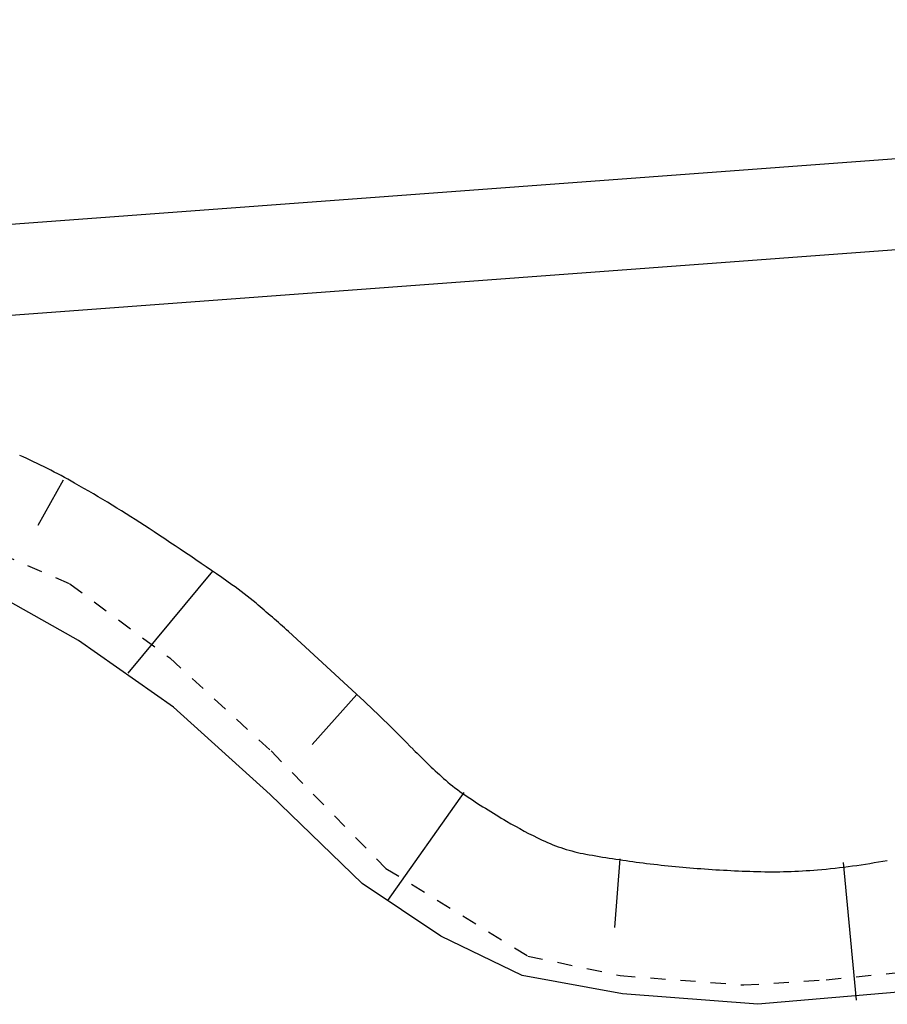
# Model space of a CAD drawing. Extents: x 446224 to 446791, y 446199 to 447379.
# Tile 29 of 113: x 446290 to 446319, y 446910 to 446942. Entities that reach past the tile are written whole.
import ezdxf

# ---------------------------------------------------------------- set-up
doc = ezdxf.new("R2010")
doc.units = 0
doc.header["$LTSCALE"] = 2
doc.header["$MEASUREMENT"] = 0
doc.linetypes.add('ACAD_ISO10W100W', pattern=[0.5, 0.25, -0.25])
doc.layers.add('DB-Gewerbegebiet', color=15, linetype='CONTINUOUS')

msp = doc.modelspace()

# ---------------------------------------------------------------- linework, layer by layer
at = {"layer": 'DB-Gewerbegebiet', "linetype": 'Continuous'}
for p, q in [((446276.46, 446934.47), (446381.314, 446942.245)), ((446276.718, 446931.481), (446381.536, 446939.254)), ((446290.93, 446925.513), (446291.769, 446927.018)), ((446296.692, 446923.992), (446293.897, 446920.614)), ((446292.258, 446921.694), (446288.664, 446923.727)), ((446301.598, 446919.801), (446299.209, 446921.996)), ((446295.407, 446919.497), (446292.258, 446921.694)), ((446301.477, 446919.91), (446299.997, 446918.254)), ((446298.605, 446916.602), (446295.407, 446919.497)), ((446305.019, 446916.671), (446302.487, 446913.096)), ((446301.654, 446913.656), (446298.605, 446916.602)), ((446310.181, 446914.472), (446310.007, 446912.199)), ((446317.574, 446914.351), (446318.006, 446909.795)), ((446304.252, 446911.908), (446301.654, 446913.656)), ((446306.951, 446910.61), (446304.252, 446911.908)), ((446310.269, 446910.003), (446306.951, 446910.61)), ((446314.749, 446909.658), (446310.269, 446910.003)), ((446319.9, 446910.1), (446314.749, 446909.658))]:
    msp.add_line(p, q, dxfattribs=at)
at = {"layer": 'DB-Gewerbegebiet', "linetype": 'ACAD_ISO10W100W'}
for p, q in [((446287.819, 446925.365), (446291.976, 446923.579)), ((446291.976, 446923.579), (446295.283, 446921.123)), ((446295.283, 446921.123), (446298.636, 446918.042)), ((446298.636, 446918.042), (446302.435, 446914.157)), ((446302.435, 446914.157), (446307.136, 446911.256)), ((446307.136, 446911.256), (446310.197, 446910.608)), ((446310.197, 446910.608), (446314.283, 446910.298)), ((446314.283, 446910.298), (446317.01, 446910.472)), ((446317.01, 446910.472), (446319.736, 446910.74))]:
    msp.add_line(p, q, dxfattribs=at)
at = {"layer": 'DB-Gewerbegebiet', "linetype": 'Continuous'}
for centre, major_axis, start_param, end_param in [((446281.505, 446908.128), (15.258, 15.258), 0.270623, 0.364909), ((446270.683, 446888.998), (43.164, 5.841), 0.855157, 0.921507), ((446229.827, 446826.79), (116.845, 16.344), 0.822591, 0.850695), ((446291.082, 446914.576), (7.734, 7.734), 0.083837, 0.17617), ((446271.393, 446891.275), (29.304, 29.304), 0.049597, 0.083837), ((446265.618, 446881.239), (52.343, 6.464), 0.650923, 0.697156), ((446317.34, 446931.774), (13.839, 13.839), 3.129983, 3.20589), ((446308.481, 446921.696), (4.351, 4.351), 3.20589, 3.334989), ((446319.67, 446938.334), (18.528, 18.528), 3.334989, 3.397514), ((446314.728, 446929.889), (11.61, 11.61), 3.397514, 3.478625), ((446309.941, 446919.939), (3.802, 3.802), 3.478625, 3.620445), ((446310.16, 446920.629), (4.314, 4.314), 3.620445, 3.746085), ((446315.068, 446947.466), (23.605, 23.605), 3.746085, 3.799768), ((446314.677, 446937.963), (23.722, 3.238), 4.662416, 4.759958), ((446315.676, 446952.221), (26.995, 26.995), 3.799768, 3.850062), ((446315.897, 446955.079), (29.022, 29.022), 3.850062, 3.898567), ((446315.228, 446931.55), (12.378, 12.378), 3.898567, 4.012659)]:
    msp.add_ellipse(centre, major_axis=major_axis, ratio=1, start_param=start_param, end_param=end_param, dxfattribs=at)

doc.saveas('drawing.dxf')
